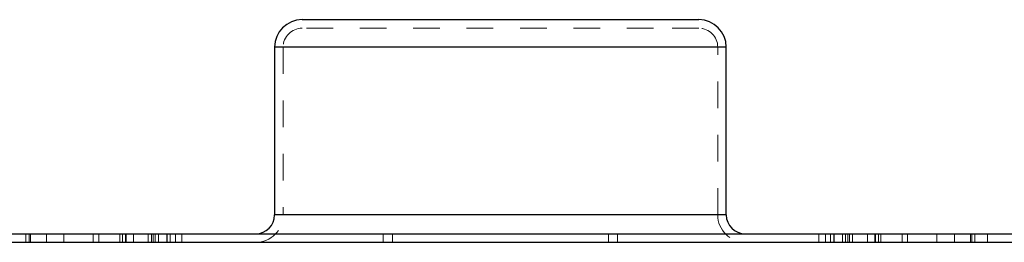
# Model space of a CAD drawing. Header units: inches. Extents: x 370 to 474, y 80 to 168.
# Tile 36 of 170: x 409.169 to 412.856, y 80.005 to 80.839. Entities that reach past the tile are written whole.
import ezdxf

# ---------------------------------------------------------------- set-up
doc = ezdxf.new("R2010")
doc.units = ezdxf.units.IN
doc.header["$LTSCALE"] = 0.5
doc.header["$MEASUREMENT"] = 0
doc.linetypes.add('HIDDEN', pattern=[0.225, 0.15, -0.075])
doc.layers.add('APP-M-S', color=30, linetype='Continuous')

msp = doc.modelspace()

# ---------------------------------------------------------------- linework, layer by layer
at = {"layer": 'APP-M-S', "linetype": 'Continuous', "lineweight": 25}
for p, q in [((411.5424, 80.8392), (410.2262, 80.8392)), ((411.712, 80.8392), (411.5424, 80.8392)), ((410.1234, 80.7364), (410.1234, 80.1076)), ((411.6218, 80.7364), (410.1234, 80.7364)), ((411.8149, 80.7364), (411.6218, 80.7364)), ((411.8149, 80.1076), (411.8149, 80.7364)), ((411.6218, 80.1076), (410.1234, 80.1076)), ((411.8149, 80.1076), (411.6218, 80.1076)), ((409.0191, 80.0367), (412.9191, 80.0367)), ((409.0191, 80.0047), (412.9191, 80.0047))]:
    msp.add_line(p, q, dxfattribs=at)
at = {"layer": 'APP-M-S', "linetype": 'HIDDEN', "lineweight": 18}
for p, q in [((411.5424, 80.8072), (410.2262, 80.8072)), ((411.712, 80.8072), (411.5424, 80.8072)), ((410.1234, 80.7364), (411.8149, 80.7364)), ((410.1554, 80.7364), (410.1554, 80.1076)), ((411.7824, 80.7364), (410.1558, 80.7364)), ((411.7829, 80.1076), (411.7829, 80.7364)), ((410.1234, 80.1076), (411.8149, 80.1076)), ((411.7824, 80.1076), (410.1558, 80.1076)), ((409.1923, 80.0367), (409.1923, 80.0047)), ((409.204, 80.0367), (409.204, 80.0047)), ((409.204, 80.0367), (409.204, 80.0047)), ((409.2093, 80.0367), (409.2093, 80.0047)), ((409.2687, 80.0367), (409.2687, 80.0047)), ((409.2687, 80.0367), (409.2687, 80.0047)), ((409.3342, 80.0367), (409.3342, 80.0047)), ((409.3342, 80.0367), (409.3342, 80.0047)), ((409.4441, 80.0367), (409.4441, 80.0047)), ((409.4651, 80.0367), (409.4651, 80.0047)), ((409.4651, 80.0367), (409.4651, 80.0047)), ((409.5441, 80.0367), (409.5441, 80.0047)), ((409.5441, 80.0367), (409.5441, 80.0047)), ((409.5536, 80.0367), (409.5536, 80.0047)), ((409.5536, 80.0367), (409.5536, 80.0047)), ((409.5651, 80.0367), (409.5651, 80.0047)), ((409.5657, 80.0367), (409.5657, 80.0047)), ((409.5657, 80.0367), (409.5657, 80.0047)), ((409.567, 80.0367), (409.567, 80.0047)), ((409.567, 80.0367), (409.567, 80.0047)), ((409.5945, 80.0367), (409.5945, 80.0047)), ((409.5945, 80.0367), (409.5945, 80.0047)), ((409.6503, 80.0367), (409.6503, 80.0047)), ((409.6503, 80.0367), (409.6503, 80.0047)), ((409.6619, 80.0367), (409.6619, 80.0047)), ((409.6619, 80.0367), (409.6619, 80.0047)), ((409.6685, 80.0367), (409.6685, 80.0047)), ((409.6685, 80.0367), (409.6685, 80.0047)), ((409.6765, 80.0047), (409.6765, 80.0367)), ((409.6881, 80.0367), (409.6881, 80.0047)), ((409.7194, 80.0367), (409.7194, 80.0047)), ((409.7194, 80.0367), (409.7194, 80.0047)), ((409.721, 80.0367), (409.721, 80.0047)), ((409.721, 80.0367), (409.721, 80.0047)), ((409.7326, 80.0367), (409.7326, 80.0047)), ((409.7326, 80.0367), (409.7326, 80.0047)), ((409.7524, 80.0367), (409.7524, 80.0047)), ((409.7524, 80.0367), (409.7524, 80.0047)), ((409.7765, 80.0047), (409.7765, 80.0367)), ((410.5304, 80.0367), (410.5304, 80.0047)), ((410.5304, 80.0367), (410.5304, 80.0047)), ((410.5647, 80.0367), (410.5647, 80.0047)), ((411.3736, 80.0047), (411.3736, 80.0367)), ((411.4078, 80.0367), (411.4078, 80.0047)), ((411.4078, 80.0367), (411.4078, 80.0047)), ((412.1618, 80.0367), (412.1618, 80.0047)), ((412.1859, 80.0367), (412.1859, 80.0047)), ((412.1859, 80.0367), (412.1859, 80.0047)), ((412.2057, 80.0367), (412.2057, 80.0047)), ((412.2057, 80.0367), (412.2057, 80.0047)), ((412.2172, 80.0367), (412.2172, 80.0047)), ((412.2172, 80.0367), (412.2172, 80.0047)), ((412.2189, 80.0367), (412.2189, 80.0047)), ((412.2189, 80.0367), (412.2189, 80.0047)), ((412.2502, 80.0367), (412.2502, 80.0047)), ((412.2618, 80.0367), (412.2618, 80.0047)), ((412.2698, 80.0367), (412.2698, 80.0047)), ((412.2698, 80.0367), (412.2698, 80.0047)), ((412.2764, 80.0367), (412.2764, 80.0047)), ((412.2764, 80.0367), (412.2764, 80.0047)), ((412.2879, 80.0367), (412.2879, 80.0047)), ((412.2879, 80.0367), (412.2879, 80.0047)), ((412.3438, 80.0367), (412.3438, 80.0047)), ((412.3438, 80.0367), (412.3438, 80.0047)), ((412.3713, 80.0367), (412.3713, 80.0047)), ((412.3713, 80.0367), (412.3713, 80.0047)), ((412.3726, 80.0367), (412.3726, 80.0047)), ((412.3726, 80.0367), (412.3726, 80.0047)), ((412.3732, 80.0047), (412.3732, 80.0367)), ((412.3847, 80.0367), (412.3847, 80.0047)), ((412.3847, 80.0367), (412.3847, 80.0047)), ((412.3941, 80.0047), (412.3941, 80.0367)), ((412.3941, 80.0047), (412.3941, 80.0367)), ((412.4732, 80.0367), (412.4732, 80.0047)), ((412.4732, 80.0047), (412.4732, 80.0367)), ((412.4941, 80.0367), (412.4941, 80.0047)), ((412.604, 80.0367), (412.604, 80.0047)), ((412.604, 80.0367), (412.604, 80.0047)), ((412.6695, 80.0367), (412.6695, 80.0047)), ((412.6695, 80.0367), (412.6695, 80.0047)), ((412.729, 80.0367), (412.729, 80.0047)), ((412.7343, 80.0367), (412.7343, 80.0047)), ((412.7343, 80.0367), (412.7343, 80.0047)), ((412.7459, 80.0047), (412.7459, 80.0367)), ((412.7931, 80.0367), (412.7931, 80.0047))]:
    msp.add_line(p, q, dxfattribs=at)
at = {"layer": 'APP-M-S', "linetype": 'Continuous', "lineweight": 25}
for centre, radius, start, end in [((410.2262, 80.7364), 0.1029, 90, 180), ((411.712, 80.7364), 0.1029, 0, 90), ((410.0525, 80.1076), 0.0709, 270, 0), ((411.8858, 80.1076), 0.0709, 180, 270)]:
    msp.add_arc(centre, radius, start, end, dxfattribs=at)
at = {"layer": 'APP-M-S', "linetype": 'HIDDEN', "lineweight": 18}
for centre, radius, start, end in [((410.2262, 80.7364), 0.0709, 90, 180), ((411.712, 80.7364), 0.0709, 0, 90), ((410.0525, 80.1076), 0.1029, 270, 0), ((411.8858, 80.1076), 0.1029, 180, 270)]:
    msp.add_arc(centre, radius, start, end, dxfattribs=at)

doc.saveas('drawing.dxf')
